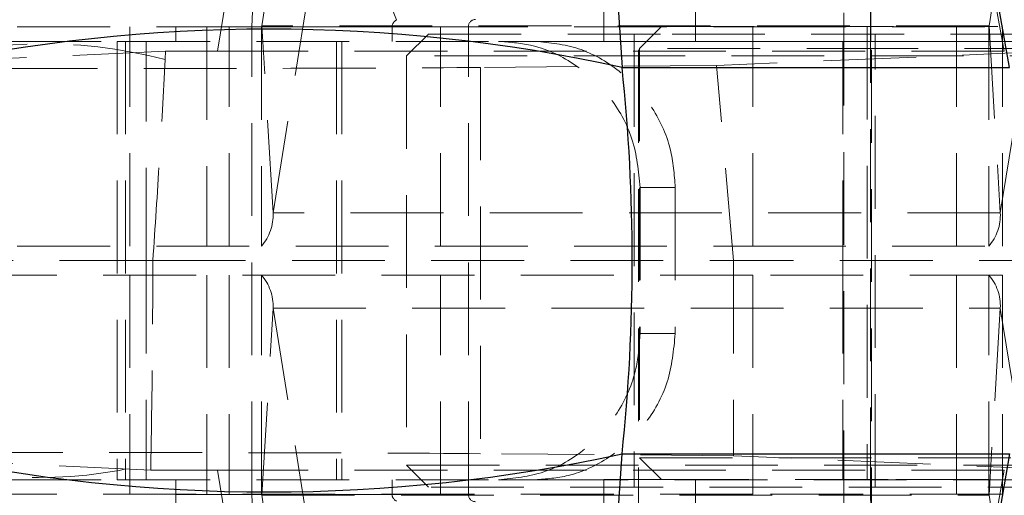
# Model space of a CAD drawing. Header units: millimetres. Extents: x 32 to 375, y 34 to 288.
# Tile 13 of 41: x 168.34 to 181.81, y 69.33 to 75.84. Entities that reach past the tile are written whole.
import ezdxf

# ---------------------------------------------------------------- set-up
doc = ezdxf.new("R2010")
doc.units = ezdxf.units.MM
doc.linetypes.add('HIDDEN', pattern=[1.905, 1.27, -0.635])
doc.layers.add('FORMATO', color=179, linetype='Continuous')
doc.styles.add('SLDTEXTSTYLE0', font='TXT', dxfattribs={"width": 0.75})
doc.dimstyles.new('SLDDIMSTYLE0', dxfattribs={"dimtxt": 3.5, "dimasz": 3.302, "dimexe": 0, "dimexo": 0.0625, "dimgap": 0.875, "dimtad": 1, "dimdec": 0, "dimrnd": 1e-09, "dimzin": 12, "dimdsep": 46, "dimtxsty": 'SLDTEXTSTYLE0', "dimsah": 1, "dimcen": 0.09, "dimadec": 0, "dimazin": 3, "dimtfac": 1, "dimtdec": 0, "dimtofl": 0, "dimtmove": 0, "dimatfit": 3, "dimfxl": 0, "dimfrac": 2, "dimtolj": 1, "dimtzin": 12, "dimarcsym": 0})

# ---------------------------------------------------------------- blocks, each defined once
blk = doc.blocks.new('_D_6')
at = {"layer": 'FORMATO'}
for p, q in [((116.554, 68.547), (116.554, 41.747)), ((176.334, 55.747), (176.334, 41.747)), ((176.334, 42.747), (116.554, 42.747))]:
    blk.add_line(p, q, dxfattribs=at)
for points in [[(116.554, 42.747), (119.856, 42.239), (119.856, 43.255)], [(176.334, 42.747), (173.032, 43.255), (173.032, 42.239)]]:
    blk.add_solid(points, dxfattribs=at)
at = {"layer": 'FORMATO', "insert": (143.735, 47.258), "char_height": 3.5, "attachment_point": 1, "style": 'SLDTEXTSTYLE0'}
blk.add_mtext('60', dxfattribs=at)
blk = doc.blocks.new('_D_8')
at = {"layer": 'FORMATO'}
for p, q in [((116.554, 68.547), (116.554, 33.762)), ((201.334, 55.747), (201.334, 33.762)), ((201.334, 34.762), (116.554, 34.762))]:
    blk.add_line(p, q, dxfattribs=at)
for points in [[(116.554, 34.762), (119.856, 34.254), (119.856, 35.27)], [(201.334, 34.762), (198.032, 35.27), (198.032, 34.254)]]:
    blk.add_solid(points, dxfattribs=at)
at = {"layer": 'FORMATO', "insert": (156.989, 39.273), "char_height": 3.5, "attachment_point": 1, "style": 'SLDTEXTSTYLE0'}
blk.add_mtext('85', dxfattribs=at)

msp = doc.modelspace()

# ---------------------------------------------------------------- linework, layer by layer
at = {"color": 7, "linetype": 'HIDDEN', "lineweight": 18}
for p, q in [((176.80815, 83.048908), (176.80815, 63.548908)), ((179.996184, 83.048908), (179.996184, 63.548908)), ((179.98315, 63.548908), (179.98315, 82.927582)), ((171.652373, 75.759132), (172.510251, 81.090344)), ((181.603996, 75.759132), (182.461875, 81.090344)), ((179.616266, 79.746695), (179.616266, 66.246695)), ((172.370612, 78.613634), (173.497045, 75.839177)), ((176.333683, 78.544482), (176.333683, 75.544482)), ((177.586928, 78.544482), (177.586928, 75.544482)), ((179.983684, 78.544482), (179.983684, 75.544482)), ((171.805952, 73.19862), (172.663832, 78.529833)), ((181.757577, 73.19862), (182.615455, 78.529833)), ((171.048406, 75.41371), (171.183327, 76.266816)), ((181.66362, 76.228585), (181.812009, 75.41371)), ((166.401352, 75.744482), (178.372327, 75.744482)), ((169.846106, 72.744482), (169.846106, 75.744482)), ((170.474764, 75.746695), (171.517778, 75.746695)), ((173.435889, 75.746695), (170.474764, 75.746695)), ((170.474764, 75.746695), (170.474764, 75.546695)), ((170.899596, 75.744482), (170.899596, 72.744482)), ((171.207919, 72.744482), (171.207919, 75.744482)), ((171.517778, 75.746695), (174.478903, 75.746695)), ((171.517778, 69.346695), (171.517778, 75.746695)), ((171.647252, 75.744482), (171.647252, 72.744482)), ((181.603996, 75.759132), (171.652373, 75.759132)), ((171.805952, 73.19862), (171.652373, 75.759132)), ((173.435889, 75.746695), (173.435889, 75.546695)), ((173.435889, 75.746695), (174.478903, 75.746695)), ((174.099596, 72.744482), (174.099596, 75.744482)), ((174.478903, 69.346695), (174.478903, 75.746695)), ((177.121184, 75.748908), (176.821183, 75.448908)), ((177.121184, 75.748908), (180.454454, 75.748908)), ((178.372327, 72.744482), (178.372327, 75.744482)), ((178.372327, 75.744482), (181.788055, 75.744482)), ((179.933684, 75.748908), (179.933684, 69.548908)), ((180.454454, 75.748908), (186.046184, 75.748908)), ((181.159543, 72.744482), (181.159543, 75.744482)), ((181.598877, 75.744482), (181.598877, 72.744482)), ((181.603996, 75.759132), (181.757577, 73.19862)), ((181.788055, 72.744482), (181.788055, 75.744482)), ((173.93315, 75.646695), (173.63315, 75.346695)), ((173.93315, 75.646695), (177.266421, 75.646695)), ((176.74565, 75.646695), (176.74565, 69.446695)), ((177.266421, 75.646695), (182.85815, 75.646695)), ((180.04565, 69.446695), (180.04565, 75.646695)), ((168.184209, 75.546695), (169.674931, 75.546695)), ((169.674931, 75.546695), (174.892368, 75.546695)), ((169.674931, 75.546695), (169.674931, 69.546695)), ((169.785343, 75.546695), (169.785343, 69.546695)), ((170.071874, 72.546695), (170.071874, 75.546695)), ((172.674931, 75.546695), (172.674931, 69.546695)), ((172.746468, 75.546695), (172.746468, 69.546695)), ((174.892368, 75.546695), (175.395738, 75.546695)), ((175.395738, 75.546695), (185.393367, 75.546695)), ((177.586928, 75.544482), (176.333683, 75.544482)), ((180.378539, 75.448908), (176.821183, 75.448908)), ((176.821183, 75.448908), (176.821183, 69.848908)), ((193.027091, 75.544482), (177.586928, 75.544482)), ((179.603765, 75.546695), (179.603765, 72.546695)), ((186.346184, 75.448908), (180.378539, 75.448908)), ((170.335239, 75.413439), (165.251003, 75.177976)), ((181.812009, 75.41371), (171.048406, 75.41371)), ((177.190506, 75.346695), (173.63315, 75.346695)), ((173.63315, 75.346695), (173.63315, 69.746695)), ((183.15815, 75.346695), (177.190506, 75.346695)), ((182.510628, 75.41344), (177.875495, 75.215685)), ((177.875495, 75.215685), (174.644942, 75.189296)), ((174.644942, 75.189296), (174.644942, 69.904094)), ((178.105378, 72.546695), (177.875495, 75.215685)), ((177.309644, 73.546695), (176.828253, 73.546695)), ((176.828253, 73.546695), (176.828253, 71.546695)), ((177.309644, 73.546695), (177.309644, 71.546695)), ((181.757577, 73.19862), (171.805952, 73.19862)), ((166.401352, 72.744482), (178.372327, 72.744482)), ((178.372327, 72.744482), (181.788055, 72.744482)), ((165.075976, 72.546695), (170.161217, 72.546695)), ((170.071874, 72.546695), (170.071874, 69.546695)), ((170.161217, 72.546695), (178.105378, 72.546695)), ((182.737752, 72.546695), (178.105378, 72.546695)), ((178.105378, 72.546695), (178.105378, 69.875827)), ((179.603765, 72.546695), (179.603765, 69.546695)), ((178.372327, 72.348908), (166.401352, 72.348908)), ((169.846106, 72.348908), (169.846106, 69.348908)), ((170.899596, 72.348908), (170.899596, 69.348908)), ((171.207919, 72.348908), (171.207919, 69.348908)), ((171.647252, 69.348908), (171.647252, 72.348908)), ((174.099596, 69.348908), (174.099596, 72.348908)), ((178.372327, 72.348908), (178.372327, 69.348908)), ((181.788055, 72.348908), (178.372327, 72.348908)), ((181.159543, 72.348908), (181.159543, 69.348908)), ((181.598877, 69.348908), (181.598877, 72.348908)), ((181.788055, 72.348908), (181.788055, 69.348908)), ((171.652373, 69.334258), (171.805952, 71.89477)), ((171.805952, 71.89477), (181.757577, 71.89477)), ((171.805952, 71.89477), (172.663832, 66.563557)), ((181.757577, 71.89477), (181.603996, 69.334258)), ((181.757577, 71.89477), (182.615455, 66.563557)), ((176.828253, 71.546695), (177.309644, 71.546695)), ((165.075972, 69.915038), (170.131927, 69.680128)), ((178.105378, 69.875827), (174.644942, 69.904094)), ((176.821183, 69.848908), (186.346184, 69.848908)), ((176.821183, 69.848908), (177.121184, 69.548908)), ((182.705971, 69.680127), (178.10538, 69.875827)), ((171.048406, 69.67968), (171.183327, 68.826574)), ((181.812009, 69.67968), (171.048406, 69.67968)), ((173.63315, 69.746695), (183.15815, 69.746695)), ((173.63315, 69.746695), (173.93315, 69.446695)), ((181.66362, 68.864806), (181.812009, 69.67968)), ((168.184209, 69.546695), (169.674931, 69.546695)), ((169.674931, 69.546695), (174.892368, 69.546695)), ((170.474764, 69.546695), (170.474764, 69.346695)), ((173.435889, 69.546695), (173.435889, 69.346695)), ((175.395738, 69.546695), (174.892368, 69.546695)), ((175.395738, 69.546695), (185.393367, 69.546695)), ((176.333683, 69.548908), (176.333683, 66.548908)), ((177.214627, 69.548908), (176.333683, 69.548908)), ((180.221466, 69.548908), (177.214627, 69.548908)), ((177.586928, 69.548908), (177.586928, 66.548908)), ((179.983684, 69.548908), (179.983684, 66.548908)), ((193.027091, 69.548908), (180.221466, 69.548908)), ((182.85815, 69.446695), (173.93315, 69.446695)), ((178.372327, 69.348908), (166.401352, 69.348908)), ((170.474764, 69.346695), (171.517778, 69.346695)), ((173.435889, 69.346695), (170.474764, 69.346695)), ((171.517778, 69.346695), (174.478903, 69.346695)), ((171.652373, 69.334258), (181.603996, 69.334258)), ((171.652373, 69.334258), (172.510251, 64.003046)), ((173.435889, 69.346695), (174.478903, 69.346695)), ((181.788055, 69.348908), (178.372327, 69.348908)), ((181.603996, 69.334258), (182.461875, 64.003046))]:
    msp.add_line(p, q, dxfattribs=at)
at = {"color": 7, "linetype": 'Continuous', "lineweight": 25}
for p, q in [((181.883322, 75.190489), (181.331579, 78.354375)), ((176.502736, 76.396743), (176.581472, 75.190489)), ((176.581472, 75.190489), (181.883322, 75.190489)), ((176.502736, 68.696647), (176.581472, 69.902901)), ((176.581472, 69.902901), (181.883322, 69.902901)), ((181.883322, 69.902901), (181.331579, 66.739015))]:
    msp.add_line(p, q, dxfattribs=at)
at = {"color": 7, "linetype": 'HIDDEN', "lineweight": 18}
for centre, radius, start, end in [((174.597826, 75.766649), 3.080112, 90.3760978, 180.3711851), ((173.57491, 75.756944), 3.100163, 112.858871, 180.189424), ((171.631636, 75.75816), 0.02076, 318.7860507, 2.6825383), ((173.535892, 75.747027), 0.100004, 112.8583316, 180.1901445), ((174.57826, 75.747338), 0.099359, 90.3763196, 180.3708931), ((181.583256, 75.75816), 0.020763, 318.7932976, 2.6817834), ((168.663923, 69.024872), 6.488895, 75.129192, 108.1618688), ((171.16302, 73.168496), 0.643637, 318.7932795, 2.6826324), ((181.114639, 73.168498), 0.643643, 318.7934365, 2.6823707), ((171.16302, 71.924894), 0.643637, 357.3173676, 41.2067205), ((181.114639, 71.924892), 0.643643, 357.3176293, 41.2065635), ((168.60869, 75.683341), 6.106066, 251.2039923, 284.4635847), ((173.57491, 69.336446), 3.100163, 179.810576, 247.141129), ((174.597826, 69.326741), 3.080112, 179.6288149, 269.6239022), ((171.631636, 69.33523), 0.02076, 357.3174617, 41.2139493), ((173.535892, 69.346363), 0.100004, 179.8098555, 247.1416684), ((174.57826, 69.346052), 0.099359, 179.6291069, 269.6236804), ((181.583256, 69.33523), 0.020763, 357.3182166, 41.2067024)]:
    msp.add_arc(centre, radius, start, end, dxfattribs=at)
at = {"color": 7, "linetype": 'Continuous', "lineweight": 25}
for centre, start, end in [((171.749451, 53.118677), 77.651469, 102.348531), ((171.749451, 91.974713), 257.651469, 282.348531)]:
    msp.add_arc(centre, 22.594541, start, end, dxfattribs=at)
at = {"color": 7, "linetype": 'HIDDEN', "lineweight": 18}
for centre, major_axis, ratio, start_param, end_param in [((169.543672, 67.677912), (2.079726, 39.024227), 0.00988974, 4.909403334, 4.912461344), ((170.764253, 75.395735), (4.110656, 0.001243), 0.004362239, 1.501613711, 1.675352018), ((169.333675, 75.199957), (6.09, 0.002611), 0.004342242, 4.177104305, 5.77192476), ((169.333675, 69.893433), (6.09, -0.002611), 0.004342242, 0.511260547, 2.106081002), ((170.764253, 69.697655), (4.110656, -0.001243), 0.004362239, 4.557951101, 4.781571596), ((169.850382, 75.476127), (0.378922, 23.479961), 0.016479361, 4.463226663, 4.467210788)]:
    msp.add_ellipse(centre, major_axis=major_axis, ratio=ratio, start_param=start_param, end_param=end_param, dxfattribs=at)
at = {"color": 7, "linetype": 'Continuous', "lineweight": 25}
msp.add_ellipse((167.523025, 72.546695), major_axis=(0, 15.225), ratio=0.604150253, start_param=4.537856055, end_param=4.886921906, dxfattribs=at)
at = {"color": 7, "linetype": 'HIDDEN', "lineweight": 18}
for points, knots in [([(176.828253, 73.546695), (176.806433, 73.77143), (176.762793, 74.220915), (176.424031, 74.819584), (175.932532, 75.269468), (175.389375, 75.511422), (175.038092, 75.536353), (174.892368, 75.546695)], [0, 0, 0, 0, 0.213386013, 0.426785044, 0.639659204, 0.850519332, 1, 1, 1, 1]), ([(175.395738, 75.546695), (175.59277, 75.527649), (175.987187, 75.489523), (176.555324, 75.169668), (176.998972, 74.687419), (177.26526, 74.120655), (177.295919, 73.724183), (177.309644, 73.546695)], [0, 0, 0, 0, 0.210664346, 0.421706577, 0.625879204, 0.832517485, 1, 1, 1, 1]), ([(170.161217, 72.546695), (170.192575, 73.005744), (170.255619, 73.928645), (170.304611, 74.838926), (170.329235, 75.296434)], [0, 0, 0, 0, 0.49739847, 1, 1, 1, 1]), ([(170.133769, 69.770798), (170.14176, 70.226935), (170.157833, 71.144449), (170.160085, 72.077504), (170.161217, 72.546695)], [0, 0, 0, 0, 0.497144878, 1, 1, 1, 1]), ([(174.892368, 69.546695), (175.101291, 69.567516), (175.519299, 69.609173), (176.097566, 69.943664), (176.541586, 70.440668), (176.790295, 71.004931), (176.817053, 71.386844), (176.828253, 71.546695)], [0, 0, 0, 0, 0.21302085, 0.426207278, 0.636391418, 0.847810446, 1, 1, 1, 1]), ([(177.309644, 71.546695), (177.287847, 71.322115), (177.244251, 70.872923), (176.906786, 70.275186), (176.423135, 69.828542), (175.885492, 69.583289), (175.545183, 69.557861), (175.395738, 69.546695)], [0, 0, 0, 0, 0.2114946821, 0.4230196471, 0.6333142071, 0.8389719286, 1, 1, 1, 1])]:
    msp.add_open_spline(points, degree=3, knots=knots, dxfattribs=at)

# ---------------------------------------------------------------- dimensions: what is measured, and where the dimension line sits
at = {"layer": 'FORMATO'}
for base, p1, picture, middle in [((116.553765, 42.746695), (176.333683, 56.746695), '_D_6', (146.32146, 42.746695)), ((116.553765, 34.761682), (201.333683, 56.746695), '_D_8', (159.575607, 34.761682))]:
    dim = msp.add_linear_dim(base=base, p1=p1, p2=(116.553765, 69.546695), dimstyle='SLDDIMSTYLE0', dxfattribs=at)
    dim.commit()
    dim.dimension.update_dxf_attribs({"geometry": picture, "text_midpoint": middle, "dimtype": 160})

doc.saveas('drawing.dxf')
